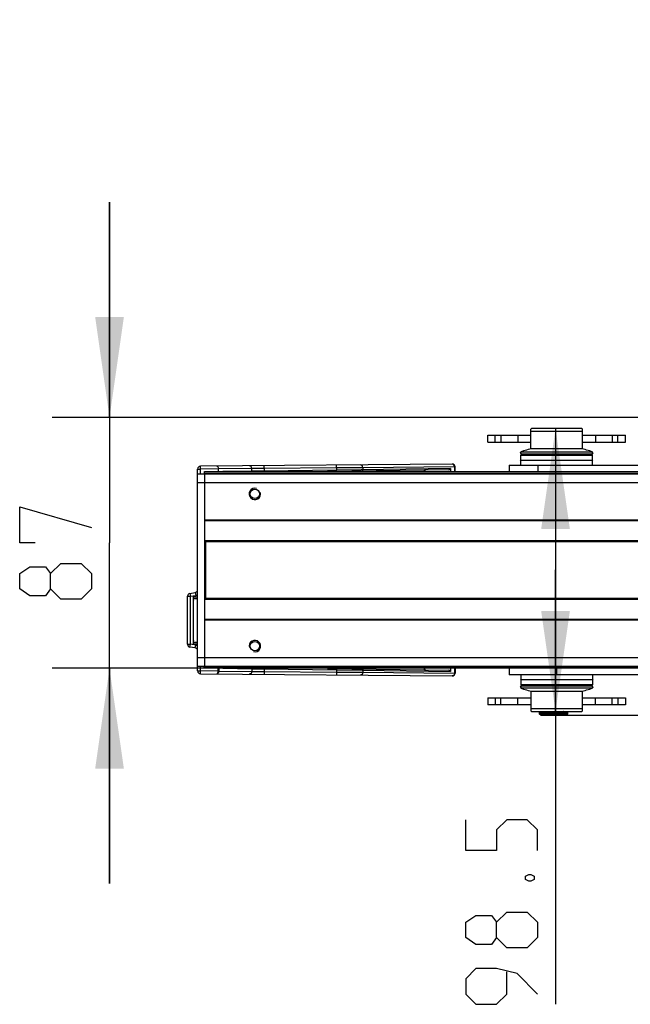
# Model space of a CAD drawing. Header units: millimetres. Extents: x 0 to 420, y 0 to 297.
# Tile 22 of 114: x 94 to 115, y 34 to 68. Entities that reach past the tile are written whole.
import ezdxf

# ---------------------------------------------------------------- set-up
doc = ezdxf.new("R2010")
doc.units = ezdxf.units.MM
doc.header["$LTSCALE"] = 23.1
doc.layers.get('0').update_dxf_attribs({"linetype": 'CONTINUOUS'})
doc.layers.add('02___PRT_ALL_AXES', color=7, linetype='CONTINUOUS')
doc.layers.add('DIM_PILOTEES', color=7, linetype='CONTINUOUS')
doc.styles.get("Standard").update_dxf_attribs({"font": 'txt', "width": 0.7})
doc.dimstyles.new('DIMSTYLE_10', dxfattribs={"dimtxt": 2.5, "dimasz": 3.5, "dimexe": 2, "dimexo": 0, "dimtad": 1, "dimlfac": 10, "dimdsep": 46, "dimtxsty": 'STANDARD', "dimblk": '_FILLED', "dimblk1": '_FILLED', "dimblk2": '_FILLED', "dimcen": 0.09, "dimazin": 2, "dimtp": 0.3, "dimtm": 0.3, "dimtfac": 1, "dimtofl": 0, "dimtmove": 0, "dimatfit": 3, "dimldrblk": '_FILLED', "dimfxl": 1, "dimtolj": 1, "dimarcsym": 0})
doc.dimstyles.new('DIMSTYLE_8', dxfattribs={"dimtxt": 2.5, "dimasz": 3.5, "dimexe": 2, "dimexo": 0, "dimtad": 1, "dimdec": 0, "dimlfac": 10, "dimdsep": 46, "dimtxsty": 'STANDARD', "dimblk": '_FILLED', "dimblk1": '_FILLED', "dimblk2": '_FILLED', "dimcen": 0.09, "dimazin": 2, "dimtp": 0.5, "dimtm": 0.5, "dimtfac": 1, "dimtdec": 0, "dimtofl": 0, "dimtmove": 0, "dimatfit": 3, "dimldrblk": '_FILLED', "dimfxl": 1, "dimtolj": 1, "dimarcsym": 0})
doc.dimstyles.new('DIMSTYLE_9', dxfattribs={"dimtxt": 2.5, "dimasz": 3.5, "dimexe": 2, "dimexo": 0, "dimtad": 1, "dimdec": 0, "dimlfac": 10, "dimdsep": 46, "dimtxsty": 'STANDARD', "dimblk": '_FILLED', "dimblk1": '_FILLED', "dimblk2": '_FILLED', "dimcen": 0.09, "dimazin": 2, "dimtp": 0.3, "dimtm": 0.3, "dimtfac": 1, "dimtdec": 0, "dimtofl": 0, "dimtmove": 0, "dimatfit": 3, "dimldrblk": '_FILLED', "dimfxl": 1, "dimtolj": 1, "dimarcsym": 0})

# ---------------------------------------------------------------- blocks, each defined once
blk = doc.blocks.new('_FILLED')
at = {"color": 0, "linetype": 'BYBLOCK'}
blk.add_solid([(0, 0), (-1, 0.1429), (-1, -0.1429)], dxfattribs=at)
blk = doc.blocks.new('*D17')
at = {"layer": 'DIM_PILOTEES', "color": 2, "linetype": 'CONTINUOUS'}
for p, q in [((97.205, 54.62), (97.205, 62.12)), ((97.205, 62.12), (97.205, 50.25)), ((117.032, 54.62), (95.205, 54.62)), ((97.205, 38.379), (97.205, 50.25)), ((100.514, 45.879), (95.205, 45.879)), ((97.205, 45.879), (97.205, 38.379))]:
    blk.add_line(p, q, dxfattribs=at)
at = {"layer": 'DIM_PILOTEES', "color": 2, "linetype": 'CONTINUOUS', "xscale": 3.5, "yscale": 3.5, "zscale": 3.5}
for p, rotation in [((97.205, 54.62), 270), ((97.205, 45.879), 90)]:
    blk.add_blockref('_FILLED', p, dxfattribs=dict(at, rotation=rotation))
blk = doc.blocks.new('*D18')
at = {"layer": 'DIM_PILOTEES', "color": 2, "linetype": 'CONTINUOUS'}
for p, q in [((112.725, 54.229), (112.725, 49.304)), ((112.725, 44.379), (112.725, 49.304)), ((112.725, 49.304), (112.725, 34.177))]:
    blk.add_line(p, q, dxfattribs=at)
at = {"layer": 'DIM_PILOTEES', "color": 2, "linetype": 'CONTINUOUS', "xscale": 3.5, "yscale": 3.5, "zscale": 3.5}
for p, rotation in [((112.725, 54.229), 90), ((112.725, 44.379), 270)]:
    blk.add_blockref('_FILLED', p, dxfattribs=dict(at, rotation=rotation))
blk = doc.blocks.new('*D19')
at = {"layer": 'DIM_PILOTEES', "color": 2, "linetype": 'CONTINUOUS'}
for p, q in [((118.964, 57.52), (118.964, 66.774)), ((118.964, 66.774), (118.964, 55.125)), ((123.654, 57.52), (116.964, 57.52)), ((118.964, 45.229), (118.964, 55.125)), ((118.964, 52.729), (118.964, 45.229))]:
    blk.add_line(p, q, dxfattribs=at)
at = {"layer": 'DIM_PILOTEES', "color": 2, "linetype": 'CONTINUOUS', "xscale": 3.5, "yscale": 3.5, "zscale": 3.5}
for p, rotation in [((118.964, 57.52), 270), ((118.964, 52.729), 90)]:
    blk.add_blockref('_FILLED', p, dxfattribs=dict(at, rotation=rotation))
blk = doc.blocks.new('*D21')
at = {"layer": 'DIM_PILOTEES', "color": 2, "linetype": 'CONTINUOUS'}
for p, q in [((126.764, 68.471), (210.217, 68.471)), ((208.217, 68.471), (208.217, 56.358)), ((208.217, 44.244), (208.217, 56.358)), ((113.109, 44.244), (210.217, 44.244))]:
    blk.add_line(p, q, dxfattribs=at)
at = {"layer": 'DIM_PILOTEES', "color": 2, "linetype": 'CONTINUOUS', "xscale": 3.5, "yscale": 3.5, "zscale": 3.5}
for p, rotation in [((208.217, 68.471), 90), ((208.217, 44.244), 270)]:
    blk.add_blockref('_FILLED', p, dxfattribs=dict(at, rotation=rotation))

msp = doc.modelspace()

# ---------------------------------------------------------------- linework, layer by layer
at = {"color": 7, "linetype": 'CONTINUOUS'}
for p, q in [((111.889, 54.229), (111.864, 54.204)), ((111.864, 53.529), (111.864, 54.204)), ((113.639, 54.229), (111.889, 54.229)), ((113.639, 54.229), (113.664, 54.204)), ((113.664, 53.529), (113.664, 54.204)), ((110.364, 53.754), (110.364, 54.004)), ((110.364, 54.004), (111.864, 54.004)), ((110.6287, 53.754), (110.6287, 54.004)), ((110.8264, 54.004), (110.8264, 53.754)), ((111.4146, 54.004), (111.4146, 53.754)), ((113.664, 54.129), (111.864, 54.129)), ((113.664, 54.004), (115.164, 54.004)), ((114.1134, 54.004), (114.1134, 53.754)), ((114.7016, 54.004), (114.7016, 53.754)), ((114.8993, 53.754), (114.8993, 54.004)), ((115.164, 53.754), (115.164, 54.004)), ((110.364, 53.754), (111.864, 53.754)), ((113.664, 53.529), (111.864, 53.529)), ((113.664, 53.754), (115.164, 53.754)), ((111.5179, 53.379), (111.505, 53.4123)), ((114.023, 53.4123), (111.505, 53.4123)), ((111.5179, 53.379), (111.505, 53.3456)), ((111.505, 53.3456), (114.023, 53.3456)), ((111.514, 53.1156), (111.514, 53.304)), ((111.514, 53.304), (114.014, 53.304)), ((114.0101, 53.379), (114.023, 53.4123)), ((114.0101, 53.379), (114.023, 53.3456)), ((114.014, 53.1156), (114.014, 53.304)), ((100.269, 52.654), (100.269, 52.8194)), ((100.269, 52.8194), (100.369, 52.8194)), ((109.1267, 52.9958), (100.3682, 52.9194)), ((100.369, 52.8194), (100.3682, 52.9194)), ((100.9954, 52.8248), (100.369, 52.8194)), ((100.369, 52.654), (100.369, 52.8194)), ((102.1561, 52.8342), (100.9954, 52.8241)), ((100.9954, 52.7268), (100.9954, 52.8241)), ((102.5891, 52.8387), (102.1561, 52.8342)), ((102.1561, 52.743), (102.1561, 52.8342)), ((102.5891, 52.8387), (102.5882, 52.9387)), ((105.1092, 52.8607), (102.5891, 52.8387)), ((102.5891, 52.8387), (102.5891, 52.7496)), ((105.1092, 52.8607), (105.1083, 52.9607)), ((106.0185, 52.8679), (105.1092, 52.8607)), ((105.1092, 52.8607), (105.1092, 52.7848)), ((109.0698, 52.8395), (105.9637, 52.7962)), ((109.2142, 52.8958), (106.0185, 52.8679)), ((106.0185, 52.8679), (106.0185, 52.7969)), ((109.0698, 52.8395), (109.0698, 52.729)), ((109.2142, 52.8958), (109.2142, 52.729)), ((109.2276, 52.8958), (109.2142, 52.8958)), ((109.2276, 52.729), (109.2276, 52.8958)), ((111.514, 53.089), (111.505, 53.1123)), ((114.023, 53.1123), (111.505, 53.1123)), ((111.514, 52.954), (111.514, 53.089)), ((114.014, 53.089), (114.023, 53.1123)), ((114.014, 52.954), (114.014, 53.089)), ((100.264, 45.954), (100.264, 52.654)), ((100.264, 52.654), (150.014, 52.654)), ((100.514, 52.654), (100.514, 52.729)), ((100.514, 52.729), (150.014, 52.729)), ((100.514, 52.679), (150.014, 52.679)), ((102.1561, 52.743), (101.1526, 52.729)), ((102.5891, 52.7496), (102.1561, 52.743)), ((105.1092, 52.7848), (102.5891, 52.7496)), ((102.5894, 52.729), (102.5891, 52.7496)), ((109.0128, 52.7893), (104.7847, 52.7303)), ((105.9637, 52.7962), (105.1092, 52.7848)), ((105.9637, 52.7962), (105.1092, 52.7848)), ((105.1099, 52.7348), (105.1092, 52.7848)), ((100.264, 52.354), (150.014, 52.354)), ((150.014, 51.0439), (100.514, 51.0439)), ((150.014, 51.0213), (100.514, 51.0213)), ((150.014, 50.3148), (100.514, 50.3148)), ((150.014, 50.2874), (100.514, 50.2874)), ((100.557, 48.3202), (100.557, 50.2874)), ((99.919, 46.7196), (99.919, 48.3883)), ((99.919, 48.3883), (100.019, 48.3883)), ((100.0017, 48.4868), (100.1864, 48.5194)), ((100.0017, 48.4868), (100.019, 48.3883)), ((100.019, 48.3883), (100.2038, 48.4209)), ((100.019, 46.7196), (100.019, 48.3883)), ((100.1281, 46.7346), (100.1281, 48.3733)), ((100.1281, 48.3733), (100.264, 48.3733)), ((100.1864, 48.5194), (100.2038, 48.4209)), ((100.1179, 48.204), (100.1179, 46.904)), ((100.1281, 48.204), (100.1179, 48.204)), ((100.1281, 48.314), (100.264, 48.314)), ((100.514, 48.3205), (150.014, 48.3205)), ((100.514, 48.2931), (150.014, 48.2931)), ((100.514, 47.5866), (150.014, 47.5866)), ((100.514, 47.5641), (150.014, 47.5641)), ((99.919, 46.7196), (100.019, 46.7196)), ((100.0017, 46.6211), (100.019, 46.7196)), ((100.2038, 46.687), (100.019, 46.7196)), ((100.1281, 46.904), (100.1179, 46.904)), ((100.1281, 46.794), (100.264, 46.794)), ((100.1281, 46.7346), (100.264, 46.7346)), ((100.1864, 46.5885), (100.2038, 46.687)), ((100.1864, 46.5885), (100.0017, 46.6211)), ((100.264, 46.254), (150.014, 46.254)), ((100.264, 45.954), (150.014, 45.954)), ((100.269, 45.7886), (100.269, 45.954)), ((100.269, 45.7886), (100.369, 45.7886)), ((100.3682, 45.6886), (100.369, 45.7886)), ((100.3682, 45.6886), (109.1267, 45.6121)), ((100.369, 45.7886), (100.369, 45.954)), ((100.9781, 45.7832), (100.369, 45.7886)), ((100.514, 45.879), (100.514, 45.954)), ((150.014, 45.929), (100.514, 45.929)), ((150.014, 45.879), (100.514, 45.879)), ((100.9781, 45.881), (100.9781, 45.7832)), ((101.004, 45.7838), (100.9813, 45.7833)), ((101.004, 45.881), (101.004, 45.7838)), ((101.004, 45.7838), (102.1561, 45.7737)), ((101.1526, 45.879), (102.1561, 45.865)), ((102.1561, 45.865), (102.1561, 45.7737)), ((102.1561, 45.865), (102.5891, 45.8583)), ((102.1561, 45.7737), (102.5891, 45.7692)), ((102.5891, 45.7692), (102.5882, 45.6692)), ((102.5894, 45.879), (102.5891, 45.8583)), ((102.5891, 45.8583), (102.5891, 45.7692)), ((102.5891, 45.8583), (105.1092, 45.8231)), ((102.5891, 45.7692), (105.1092, 45.7472)), ((104.7847, 45.8776), (109.0128, 45.8186)), ((105.1092, 45.7472), (105.1083, 45.6472)), ((105.1099, 45.8731), (105.1092, 45.8231)), ((105.1092, 45.8231), (105.1092, 45.7472)), ((105.1092, 45.8231), (106.0185, 45.811)), ((105.1092, 45.7472), (106.0185, 45.74)), ((106.0007, 45.8113), (109.0698, 45.7684)), ((106.0185, 45.811), (106.0185, 45.74)), ((106.0185, 45.74), (109.2142, 45.7121)), ((109.0698, 45.879), (109.0698, 45.7684)), ((109.2142, 45.879), (109.2142, 45.7121)), ((109.2142, 45.7121), (109.2276, 45.7121)), ((109.2276, 45.879), (109.2276, 45.7121)), ((111.114, 45.879), (111.114, 45.654)), ((139.414, 45.654), (111.114, 45.654)), ((111.514, 45.654), (111.514, 45.519)), ((112.764, 45.879), (112.764, 45.654)), ((114.014, 45.654), (114.014, 45.519)), ((111.514, 45.519), (111.505, 45.4956)), ((111.505, 45.4956), (114.023, 45.4956)), ((111.514, 45.4923), (111.514, 45.304)), ((114.014, 45.304), (111.514, 45.304)), ((114.014, 45.519), (114.023, 45.4956)), ((114.014, 45.4923), (114.014, 45.304)), ((111.5179, 45.229), (111.505, 45.2623)), ((114.023, 45.2623), (111.505, 45.2623)), ((111.5179, 45.229), (111.505, 45.1956)), ((111.505, 45.1956), (114.023, 45.1956)), ((111.864, 45.079), (111.864, 44.404)), ((111.864, 45.079), (113.664, 45.079)), ((113.664, 44.404), (113.664, 45.079)), ((114.0101, 45.229), (114.023, 45.2623)), ((114.0101, 45.229), (114.023, 45.1956)), ((110.364, 44.854), (110.364, 44.604)), ((110.364, 44.854), (111.864, 44.854)), ((111.864, 44.604), (110.364, 44.604)), ((110.6287, 44.854), (110.6287, 44.604)), ((110.8264, 44.604), (110.8264, 44.854)), ((111.4146, 44.604), (111.4146, 44.854)), ((113.664, 44.854), (115.164, 44.854)), ((115.164, 44.604), (113.664, 44.604)), ((114.1134, 44.604), (114.1134, 44.854)), ((114.7016, 44.604), (114.7016, 44.854)), ((114.8993, 44.854), (114.8993, 44.604)), ((115.164, 44.854), (115.164, 44.604)), ((111.864, 44.479), (113.664, 44.479)), ((111.889, 44.379), (111.864, 44.404)), ((111.889, 44.379), (113.639, 44.379)), ((112.1593, 44.294), (112.1626, 44.2905)), ((112.1669, 44.294), (112.1637, 44.294)), ((112.1669, 44.2903), (112.1637, 44.294)), ((112.1661, 44.287), (112.1692, 44.2838)), ((112.1663, 44.2873), (112.1669, 44.2903)), ((112.1825, 44.2873), (112.1838, 44.2948)), ((112.1838, 44.379), (112.1847, 44.3616)), ((112.209, 44.244), (112.184, 44.269)), ((112.1874, 44.3154), (112.1887, 44.294)), ((112.196, 44.294), (112.1887, 44.294)), ((112.209, 44.244), (113.109, 44.244)), ((112.2265, 44.379), (112.2292, 44.3487)), ((112.2265, 44.379), (112.2292, 44.3487)), ((112.2453, 44.294), (112.2342, 44.294)), ((112.2456, 44.269), (112.2342, 44.294)), ((112.3127, 44.294), (112.2983, 44.294)), ((112.3953, 44.294), (112.3782, 44.294)), ((112.4565, 44.379), (112.4703, 44.294)), ((112.4894, 44.294), (112.4703, 44.294)), ((112.4894, 44.294), (112.5035, 44.379)), ((112.5339, 44.379), (112.5162, 44.269)), ((112.5382, 44.379), (112.5561, 44.269)), ((112.556, 44.379), (112.5707, 44.294)), ((112.5909, 44.294), (112.5707, 44.294)), ((112.5909, 44.294), (112.6057, 44.379)), ((112.6319, 44.379), (112.6135, 44.269)), ((112.6332, 44.2873), (112.634, 44.379)), ((112.6364, 44.379), (112.6548, 44.269)), ((112.66, 44.379), (112.675, 44.294)), ((112.6953, 44.294), (112.675, 44.294)), ((112.6953, 44.294), (112.7103, 44.379)), ((112.7311, 44.379), (112.7128, 44.269)), ((112.7355, 44.379), (112.7537, 44.269)), ((112.7639, 44.379), (112.7785, 44.294)), ((112.7982, 44.294), (112.7785, 44.294)), ((112.7982, 44.294), (112.8126, 44.379)), ((112.8271, 44.379), (112.8098, 44.269)), ((112.8358, 44.2873), (112.8484, 44.269)), ((112.895, 44.294), (112.8769, 44.294)), ((112.9815, 44.294), (112.9657, 44.294)), ((112.9973, 44.3716), (112.9965, 44.379)), ((113.0539, 44.294), (113.0411, 44.294)), ((113.0614, 44.364), (113.0629, 44.379)), ((113.0614, 44.364), (113.0629, 44.379)), ((113.109, 44.294), (113.0998, 44.294)), ((113.109, 44.294), (113.112, 44.3326)), ((113.109, 44.244), (113.139, 44.274)), ((113.1445, 44.294), (113.1392, 44.294)), ((113.1445, 44.294), (113.1456, 44.3208)), ((113.1463, 44.2873), (113.1446, 44.2965)), ((113.1587, 44.294), (113.1577, 44.294)), ((113.639, 44.379), (113.664, 44.404))]:
    msp.add_line(p, q, dxfattribs=at)
at = {"color": 3, "linetype": 'CONTINUOUS'}
msp.add_line((100.514, 52.654), (100.514, 45.954), dxfattribs=at)
at = {"color": 7, "linetype": 'CONTINUOUS'}
for centre, radius, start, end in [((112.264, 51.45), 2.1039, 98.83877, 111.14705), ((113.264, 51.45), 2.1039, 68.85295, 81.16123), ((112.264, 55.3079), 2.1039, 248.85295, 252.26881), ((113.264, 55.3079), 2.1039, 287.73119, 291.14705), ((100.369, 52.8194), 0.1, 90.5, 180), ((109.1276, 52.8958), 0.1, 0, 90.5), ((112.264, 51.15), 2.1039, 110.88521, 111.14705), ((113.264, 51.15), 2.1039, 68.85295, 69.11479), ((100.5854, 52.6305), 0.0879, 157.07337, 164.45656), ((100.5479, 52.6211), 0.05, 132.89608, 150.26667), ((102.0987, 52.7429), 0.0573, 345.94366, 0.12186), ((100.019, 48.3883), 0.1, 100, 180), ((100.169, 48.6179), 0.1, 280, 342.75503), ((100.169, 48.6179), 0.2, 280, 298.4173), ((100.2479, 48.204), 0.13, 157.11394, 180), ((100.019, 46.7196), 0.1, 180, 260), ((100.2479, 46.904), 0.13, 180, 202.88606), ((100.169, 46.4901), 0.2, 61.58322, 80), ((100.169, 46.4901), 0.1, 17.24497, 80), ((100.369, 45.7886), 0.1, 180, 269.5), ((100.5479, 45.9868), 0.08, 204.28704, 244.89488), ((102.0987, 45.8651), 0.0573, 359.87812, 14.05634), ((109.1276, 45.7121), 0.1, 269.5, 360), ((112.264, 47.4579), 2.1039, 248.85295, 249.11479), ((112.264, 43.3), 2.1039, 107.73119, 111.14705), ((113.264, 43.3), 2.1039, 68.85295, 72.26881), ((113.264, 47.4579), 2.1039, 290.88521, 291.14705), ((112.264, 47.1579), 2.1039, 248.85295, 261.16123), ((113.264, 47.1579), 2.1039, 278.83877, 291.14705), ((128.235, 44.3846), 16.076, 180.0202, 180.32315), ((128.4167, 44.6846), 16.2577, 181.0771, 181.37673), ((113.896, 45.988), 2.4261, 224.40043, 224.51637), ((112.8902, 44.9675), 0.9933, 223.21926, 224.68847), ((112.9525, 45.1182), 1.1439, 226.58323, 227.9365), ((128.4554, 43.7869), 16.2964, 177.91799, 178.21701), ((113.5043, 45.7856), 2.0034, 228.11833, 229.20077), ((113.9069, 45.8412), 2.3308, 221.71191, 222.41962), ((113.6843, 45.7791), 2.1287, 224.62512, 224.99601), ((112.8046, 44.7077), 0.7508, 214.05366, 215.75987), ((113.1052, 45.4455), 1.4809, 231.45728, 232.61048), ((106.4234, 45.3108), 5.8494, 349.99724, 350.20174), ((129.4145, 45.3246), 17.2566, 183.19891, 183.35272), ((115.2548, 46.3992), 3.7193, 214.47406, 214.94254), ((129.509, 43.142), 17.3513, 175.91194, 176.19328), ((113.4022, 45.7499), 1.8907, 230.35835, 231.56113), ((105.9018, 45.3228), 6.4019, 350.69181, 351.24846), ((112.796, 44.5078), 0.6173, 200.93107, 202.76458), ((113.2856, 45.7786), 1.8332, 234.43856, 235.43617), ((131.4929, 46.0852), 19.3418, 185.15101, 185.31391), ((131.6461, 42.3725), 19.4957, 174.09289, 174.34397), ((113.352, 45.673), 1.7682, 231.25111, 232.56423), ((104.9359, 45.3361), 7.4142, 351.86804, 352.58297), ((112.9271, 44.3345), 0.6532, 184.14067, 185.75506), ((113.4869, 46.0814), 2.1648, 235.97477, 236.85205), ((135.2317, 47.0948), 23.1038, 186.75074, 186.96305), ((110.6446, 43.9567), 1.6878, 10.66176, 11.52662), ((135.5044, 41.3437), 23.3786, 172.54029, 172.75033), ((113.3279, 45.5432), 1.6097, 230.90179, 232.33504), ((138.0222, 41.047), 25.8793, 172.60271, 172.84822), ((113.3973, 44.0348), 1.0787, 166.46144, 167.46113), ((103.3394, 45.3297), 9.0692, 353.39972, 353.98235), ((113.7091, 46.3266), 2.4515, 236.28872, 237.06884), ((141.6308, 48.2081), 29.5183, 187.4534, 187.66878), ((142.2724, 48.6558), 30.2108, 188.13854, 188.30142), ((111.5061, 44.343), 0.8735, 355.13446, 356.77846), ((142.7591, 39.7448), 30.7027, 171.31876, 171.47919), ((113.3191, 45.3668), 1.4158, 229.269, 230.84487), ((146.9715, 39.2318), 34.9117, 171.5218, 171.70428), ((115.5567, 42.591), 3.5528, 151.48023, 151.81623), ((100.0158, 45.3239), 12.4624, 355.22852, 355.65127), ((113.9641, 46.5059), 2.6945, 235.42501, 236.11817), ((154.957, 50.7464), 42.9858, 188.51846, 188.66675), ((111.7837, 44.5097), 0.7197, 340.46181, 342.56054), ((113.3225, 45.1615), 1.2028, 226.15946, 227.90682), ((103.8957, 51.3882), 11.1802, 320.44863, 320.57039), ((90.8358, 45.3197), 21.7201, 357.27556, 357.51761), ((114.2947, 46.6497), 2.9479, 233.26041, 233.8604), ((111.9042, 44.6661), 0.7634, 328.65216, 330.82478), ((113.3399, 44.95), 0.9957, 221.21034, 223.15178), ((109.9134, 47.1845), 3.9738, 312.80294, 313.19062), ((114.8556, 46.8873), 3.4204, 229.4762, 229.95122), ((111.9618, 44.8489), 0.9036, 320.077, 322.11408), ((113.3798, 44.7539), 0.8246, 213.89647, 216.01596), ((110.7922, 46.74), 3.1297, 307.85651, 308.40019), ((148.5862, 45.3184), 35.8649, 181.50099, 181.64748), ((116.588, 47.9425), 5.3101, 223.49965, 223.77301), ((111.9889, 45.055), 1.0967, 314.21266, 316.05553), ((113.4627, 44.5854), 0.7256, 203.6835, 205.85779), ((111.2031, 46.5779), 2.8129, 304.83128, 305.47992), ((128.533, 45.3216), 15.7312, 183.43523, 183.76975), ((70.2876, 37.7303), 43.0601, 8.73407, 8.88218), ((111.9987, 45.2664), 1.3103, 310.42472, 312.08268), ((76.2885, 38.4865), 37.0464, 9.01898, 9.15211), ((76.9928, 49.8754), 36.3334, 351.1634, 351.29902), ((113.642, 44.4331), 0.7598, 190.54885, 192.47292), ((78.4161, 49.246), 34.8414, 351.78723, 351.96995), ((111.487, 46.4238), 2.5768, 303.25604, 303.9923), ((123.3074, 45.3267), 10.4316, 185.21268, 185.71845), ((83.6222, 40.2711), 29.584, 7.76655, 7.98162), ((111.3149, 43.6514), 1.7336, 20.86729, 21.51726), ((111.9961, 45.4599), 1.5164, 308.24467, 309.74584), ((86.799, 40.6495), 26.4192, 7.92911, 8.11527), ((87.3556, 47.4335), 25.819, 352.95984, 353.20573), ((114.1022, 44.2108), 1.1238, 175.75404, 177.03124), ((111.7229, 46.2123), 2.3145, 302.89555, 303.72213), ((87.1567, 47.7741), 26.0583, 352.32517, 352.51371), ((121.0131, 45.3282), 8.0727, 186.80562, 187.40852), ((112.2247, 44.221), 0.786, 3.49958, 4.83979), ((111.9804, 45.6146), 1.6938, 307.39807, 308.76911), ((92.0242, 41.9034), 21.1524, 6.48935, 6.72113), ((116.1954, 43.2529), 3.3095, 161.66551, 162.12087), ((111.9342, 45.9358), 2.0035, 303.69741, 304.63118), ((92.2294, 46.5464), 20.946, 353.82668, 354.01943), ((119.8307, 45.3297), 6.8379, 188.11834, 188.76832), ((111.9452, 45.7179), 1.8332, 307.77918, 309.03694), ((112.4806, 44.4227), 0.6074, 345.338, 347.11875), ((94.9028, 42.7792), 18.2599, 4.75856, 5.02625), ((106.6549, 47.999), 7.442, 329.91988, 330.14207), ((112.1255, 45.6137), 1.6575, 305.77922, 306.8495), ((111.8739, 45.7712), 1.9451, 309.43521, 310.58072), ((112.53, 44.601), 0.6679, 330.18569, 331.98279), ((95.0435, 45.6822), 18.1188, 355.72839, 355.87526), ((119.1032, 45.3151), 6.0712, 189.3124, 189.74631), ((110.9626, 46.0213), 2.7829, 320.97287, 321.63237), ((112.2932, 45.2789), 1.308, 309.4571, 310.70454), ((111.7248, 45.7995), 2.0784, 312.57356, 313.58264), ((112.4781, 44.83), 0.8608, 319.3248, 320.91522), ((96.4497, 43.4745), 16.7096, 2.8111, 3.10295), ((111.6337, 45.7791), 2.1287, 315.00399, 315.37488), ((96.5232, 44.9948), 16.636, 357.67811, 357.87856), ((111.4211, 45.989), 2.4274, 315.37465, 315.71144), ((97.0702, 44.0878), 16.0888, 0.73419, 1.03693), ((97.083, 44.3846), 16.076, 359.67685, 359.9798)]:
    msp.add_arc(centre, radius, start, end, dxfattribs=at)
at = {"color": 2, "linetype": 'CONTINUOUS'}
for centre, start, end in [((102.264, 51.954), 75, 15), ((102.264, 46.654), 255, 195)]:
    msp.add_arc(centre, 0.2, start, end, dxfattribs=at)
at = {"color": 7, "linetype": 'CONTINUOUS'}
for centre, major_axis, start_param, end_param in [((109.0121, 52.8393), (0.0577, 0.0008), -1.5707963, -0.0120919), ((108.2038, 52.728), (-0.0577, -0.0008), -1.5707963, -0.0120919), ((108.2038, 45.8799), (0.0577, -0.0008), -3.1295008, -1.5707963), ((109.0121, 45.7686), (0.0577, -0.0008), 0.0120919, 1.5707963)]:
    msp.add_ellipse(centre, major_axis=major_axis, ratio=0.8660043, start_param=start_param, end_param=end_param, dxfattribs=at)
for points, knots in [([(100.9368, 52.9243), (100.9441, 52.9244), (100.9849, 52.909), (100.9954, 52.8577), (100.9954, 52.8241)], [0, 0, 0, 0, 0.1786192, 1, 1, 1, 1]), ([(102.1561, 52.8342), (102.156, 52.8594), (102.1403, 52.9097), (102.0913, 52.9344), (102.0686, 52.9342)], [0, 0, 0, 0, 0.525404, 1, 1, 1, 1]), ([(106.0185, 52.8679), (106.0185, 52.8931), (106.0028, 52.9434), (105.9538, 52.9681), (105.9311, 52.9679)], [0, 0, 0, 0, 0.5254044, 1, 1, 1, 1]), ([(105.1429, 52.7353), (105.1422, 52.7353), (105.1409, 52.7326), (105.1405, 52.7306), (105.1402, 52.7291)], [0, 0, 0, 0, 0.3072956, 1, 1, 1, 1]), ([(105.1612, 52.7355), (105.1592, 52.7355), (105.1546, 52.7341), (105.1512, 52.7309), (105.1496, 52.729)], [0, 0, 0, 0, 0.4581983, 1, 1, 1, 1]), ([(105.3269, 52.7378), (105.3245, 52.7378), (105.3191, 52.7358), (105.3154, 52.7317), (105.3137, 52.7292)], [0, 0, 0, 0, 0.4488827, 1, 1, 1, 1]), ([(105.3317, 52.7362), (105.3296, 52.7355), (105.3255, 52.7335), (105.3218, 52.7308), (105.3201, 52.7292)], [0, 0, 0, 0, 0.4912463, 1, 1, 1, 1]), ([(105.3417, 52.7381), (105.34, 52.738), (105.3366, 52.7377), (105.3333, 52.7368), (105.3317, 52.7362)], [0, 0, 0, 0, 0.4955646, 1, 1, 1, 1]), ([(105.9759, 52.7469), (105.9927, 52.7471), (106.0155, 52.7675), (106.0186, 52.7905), (106.0185, 52.7969)], [0, 0, 0, 0, 0.7228185, 1, 1, 1, 1]), ([(101.004, 45.7838), (101.004, 45.7587), (100.9956, 45.7138), (100.9548, 45.6834), (100.9368, 45.6836)], [0, 0, 0, 0, 0.5818322, 1, 1, 1, 1]), ([(100.9781, 45.7832), (100.9778, 45.7589), (100.9755, 45.7241), (100.95, 45.6835), (100.9368, 45.6836)], [0, 0, 0, 0, 0.6488037, 1, 1, 1, 1]), ([(102.1561, 45.7737), (102.156, 45.7485), (102.1403, 45.6982), (102.0913, 45.6735), (102.0686, 45.6737)], [0, 0, 0, 0, 0.5254034, 1, 1, 1, 1]), ([(105.1429, 45.8726), (105.1422, 45.8727), (105.1409, 45.8754), (105.1405, 45.8773), (105.1402, 45.8789)], [0, 0, 0, 0, 0.3072893, 1, 1, 1, 1]), ([(105.1612, 45.8724), (105.1592, 45.8724), (105.1546, 45.8739), (105.1512, 45.877), (105.1496, 45.8789)], [0, 0, 0, 0, 0.4581983, 1, 1, 1, 1]), ([(105.3269, 45.8701), (105.3245, 45.8701), (105.3191, 45.8721), (105.3154, 45.8762), (105.3137, 45.8787)], [0, 0, 0, 0, 0.4488827, 1, 1, 1, 1]), ([(105.3317, 45.8717), (105.3296, 45.8725), (105.3255, 45.8744), (105.3218, 45.8771), (105.3201, 45.8787)], [0, 0, 0, 0, 0.4912463, 1, 1, 1, 1]), ([(105.3417, 45.8699), (105.34, 45.8699), (105.3366, 45.8702), (105.3333, 45.8711), (105.3317, 45.8717)], [0, 0, 0, 0, 0.4955643, 1, 1, 1, 1]), ([(106.0185, 45.74), (106.0185, 45.7148), (106.0028, 45.6645), (105.9538, 45.6398), (105.9311, 45.64)], [0, 0, 0, 0, 0.525404, 1, 1, 1, 1]), ([(105.9759, 45.861), (105.9927, 45.8608), (106.0155, 45.8405), (106.0186, 45.8174), (106.0185, 45.811)], [0, 0, 0, 0, 0.722819, 1, 1, 1, 1]), ([(109.2086, 45.6769), (109.2055, 45.6676), (109.1904, 45.6347), (109.153, 45.6119), (109.1267, 45.6121)], [0, 0, 0, 0, 0.271768, 1, 1, 1, 1])]:
    msp.add_open_spline(points, degree=3, knots=knots, dxfattribs=at)
for points in [[(109.1453, 52.9936), (109.1392, 52.9951), (109.1329, 52.9959), (109.1267, 52.9958)], [(109.2085, 52.9313), (109.1992, 52.9594), (109.174, 52.9866), (109.1453, 52.9936)], [(109.2142, 52.8958), (109.2141, 52.9078), (109.2122, 52.9199), (109.2085, 52.9313)], [(100.5044, 52.6647), (100.5069, 52.6708), (100.5102, 52.6766), (100.5138, 52.6821)], [(105.3683, 52.7384), (105.3596, 52.7383), (105.3506, 52.7348), (105.3439, 52.7293)], [(105.3683, 45.8695), (105.3596, 45.8696), (105.3506, 45.8732), (105.3439, 45.8787)], [(109.2142, 45.7121), (109.2141, 45.7002), (109.2123, 45.6882), (109.2086, 45.6769)]]:
    msp.add_open_spline(points, degree=3, dxfattribs=at)
at = {"layer": '02___PRT_ALL_AXES', "color": 7, "linetype": 'CONTINUOUS'}
for p, q in [((111.114, 52.954), (111.114, 52.729)), ((111.114, 52.954), (139.414, 52.954)), ((112.114, 52.954), (112.114, 52.729))]:
    msp.add_line(p, q, dxfattribs=at)
for centre in [(102.264, 51.954), (102.264, 46.654)]:
    msp.add_circle(centre, 0.165, dxfattribs=at)
at = {"layer": 'DIM_PILOTEES', "color": 2, "linetype": 'CONTINUOUS'}
for points in [[(94.6155, 50.2497), (94.0797, 50.2497), (94.0797, 51.4997), (96.5797, 50.7854)], [(95.1512, 48.6425), (94.9726, 48.4044), (94.4369, 48.4044), (94.0797, 48.6425), (94.0797, 49.1782), (94.4369, 49.4163), (94.9726, 49.4163), (95.1512, 49.1782), (95.5083, 49.5354), (96.2226, 49.5354), (96.5797, 49.1782), (96.5797, 48.6425), (96.2226, 48.2854)], [(96.2226, 48.2854), (95.5083, 48.2854), (95.1512, 48.6425), (95.1512, 49.1782)], [(112.0997, 39.5341), (112.0997, 40.2484), (111.7425, 40.6055), (111.0282, 40.6055), (110.6711, 40.2484), (110.6711, 39.5341), (109.5996, 39.5341), (109.5996, 40.6055)], [(111.683, 38.6412), (111.802, 38.7007), (111.8616, 38.7007), (111.9806, 38.6412), (111.9806, 38.5222), (111.8616, 38.4626), (111.802, 38.4626), (111.683, 38.5222), (111.683, 38.6412)], [(110.6711, 36.4984), (110.4925, 36.2603), (109.9568, 36.2603), (109.5996, 36.4984), (109.5996, 37.0341), (109.9568, 37.2722), (110.4925, 37.2722), (110.6711, 37.0341), (111.0282, 37.3912), (111.7425, 37.3912), (112.0997, 37.0341), (112.0997, 36.4984), (111.7425, 36.1412)], [(111.7425, 36.1412), (111.0282, 36.1412), (110.6711, 36.4984), (110.6711, 37.0341)], [(112.0997, 34.5341), (111.3854, 35.2484), (110.6711, 35.4269), (109.9568, 35.4269), (109.5996, 35.0698), (109.5996, 34.5341), (109.9568, 34.1769), (110.6711, 34.1769), (111.0282, 34.5341), (111.0282, 35.3079)]]:
    msp.add_lwpolyline(points, dxfattribs=at)

# ---------------------------------------------------------------- dimensions: what is measured, and where the dimension line sits
for base, p1, p2, dimstyle, picture, middle in [((208.2175, 44.244), (126.764, 68.4711), (113.109, 44.244), 'DIMSTYLE_8', '*D21', (208.2175, 53.3933)), ((118.9643, 52.729), (123.654, 57.5204), (100.514, 52.729), 'DIMSTYLE_9', '*D19', (118.9643, 62.8459)), ((97.2047, 45.879), (117.032, 54.6204), (100.514, 45.879), 'DIMSTYLE_9', '*D17', (97.2047, 48.2854)), ((112.7246, 44.379), (111.889, 54.229), (111.889, 44.379), 'DIMSTYLE_10', '*D18', (112.7246, 34.1769))]:
    dim = msp.add_linear_dim(base=base, p1=p1, p2=p2, angle=270, dimstyle=dimstyle, dxfattribs=at)
    dim.commit()
    dim.dimension.update_dxf_attribs({"geometry": picture, "text_midpoint": middle, "dimtype": 160})

doc.saveas('drawing.dxf')
